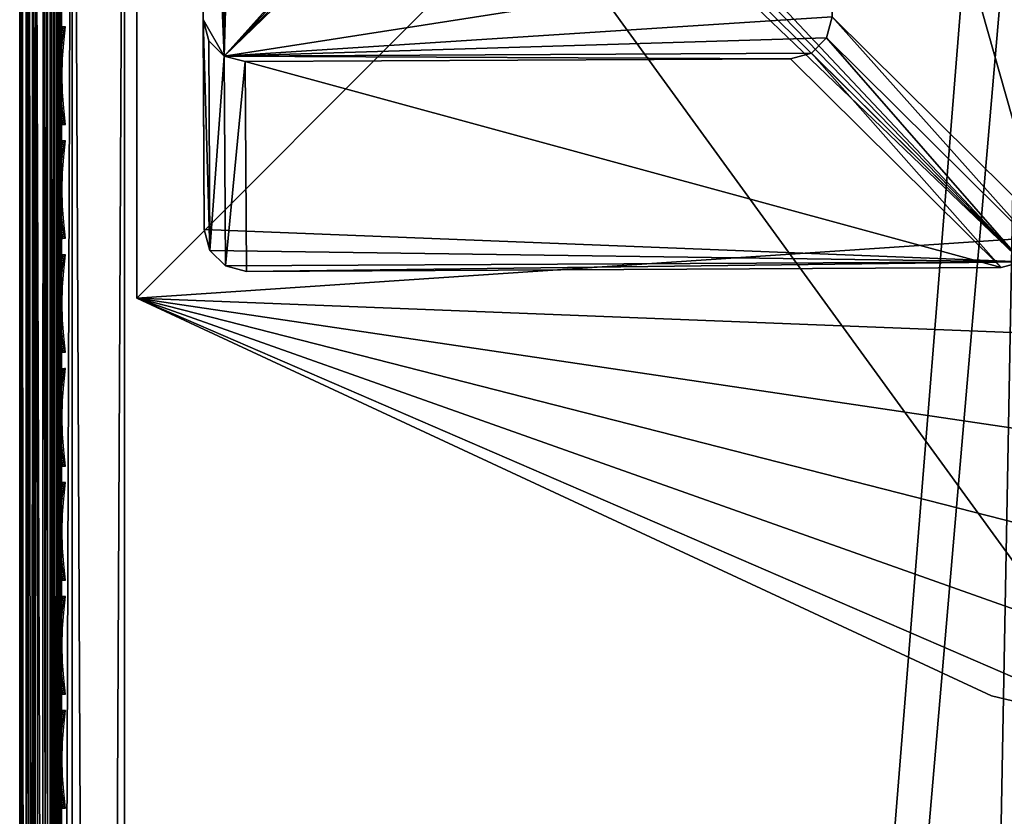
# Model space of a CAD drawing. Header units: inches. Extents: x 0 to 54.6, y -45.5 to 0.
# Tile 55 of 135: x 0 to 2.3, y -4.6 to -2.7. Entities that reach past the tile are written whole.
import ezdxf

# ---------------------------------------------------------------- set-up
doc = ezdxf.new("R2010")
doc.units = ezdxf.units.IN
doc.header["$LTSCALE"] = 0.03937
doc.header["$MEASUREMENT"] = 0
for name, color, linetype in [('A-FURN-3-ST', 151, 'Continuous'), ('A-FURN-3-ST-LG', 252, 'Continuous'), ('A-FURN-3-ST-LGHW', 32, 'Continuous'), ('A-FURN-3-ST-SEAM', 250, 'Continuous'), ('A-FURN-3-STITCH', 15, 'Continuous')]:
    doc.layers.add(name, color=color, linetype=linetype)

msp = doc.modelspace()

# ---------------------------------------------------------------- meshes
at = {"layer": 'A-FURN-3-ST'}
mesh = msp.add_polyface(dxfattribs=at)
corners = [(13.1428, -1.8894, 5), (6.8727, -28.1818, 5), (5.2307, -27.8976, 5), (11.0185, -1.4709, 5), (8.8809, -1.1262, 5), (3.5771, -27.6907, 5), (6.7327, -0.8558, 5), (1.9157, -27.5617, 5), (4.5764, -0.6599, 5), (2.4147, -0.5388, 5), (0.25, -27.5109, 5), (0.25, -0.4926, 5), (0.125, -0.4926, 5.0335), (0.125, -27.5109, 5.0335), (0.0335, -0.4926, 5.125), (0.0335, -27.5109, 5.125), (0, -0.4926, 5.25), (0, -27.5109, 5.25), (0.1039, -27.1163, 17.9326), (0.1731, -27.1231, 17.9669), (0.125, -26.9109, 17.9665), (0.25, -26.9109, 18), (0.2497, -27.1255, 17.9788), (0.0731, -27.1112, 17.9069), (0.0335, -26.9109, 17.875), (0.0063, -27.0875, 17.7881), (0, -26.9109, 17.75), (0, -27.0767, 17.7337), (0, -1.1014, 17.75), (0.0335, -1.1014, 17.875), (0.125, -1.1014, 17.9665), (0.25, -1.1014, 18), (1.9442, -26.9624, 18), (0, -0.2426, 5.5002), (0, -27.7609, 16.9), (0, -0.2514, 16.9007), (0, -27.7609, 5.5), (6.9862, -27.5926, 18), (13.4496, -2.5797, 18), (5.316, -27.3037, 18), (11.2764, -2.1367, 18), (9.0888, -1.7718, 18), (3.6341, -27.0934, 18), (6.8895, -1.4855, 18), (4.6814, -1.2782, 18), (2.4673, -1.1501, 18)]
mesh.append_faces([[corners[k] for k in face] for face in [(0, 1, 2), (0, 2, 3), (3, 2, 4), (4, 2, 5), (4, 5, 6), (6, 5, 7), (6, 7, 8), (8, 7, 9), (9, 7, 10), (9, 10, 11), (11, 10, 12), (12, 10, 13), (12, 13, 14), (14, 13, 15), (14, 15, 16), (16, 15, 17), (18, 19, 20), (20, 19, 21), (21, 19, 22), (18, 20, 23), (23, 20, 24), (23, 24, 25), (25, 24, 26), (25, 26, 27), (28, 26, 29), (29, 26, 24), (29, 24, 30), (30, 24, 20), (30, 20, 31), (31, 20, 21), (32, 21, 22), (17, 33, 16), (34, 35, 36), (36, 35, 33), (36, 33, 17), (34, 26, 28), (34, 28, 35), (37, 38, 39), (39, 40, 41), (39, 41, 42), (42, 41, 43), (42, 43, 32), (32, 43, 44), (32, 44, 45), (31, 21, 45), (45, 21, 32)]])
at = {"layer": 'A-FURN-3-ST-LG'}
mesh = msp.add_polyface(dxfattribs=at)
corners = [(2.3894, -3.2893, 4.7963), (0.5403, -3.3121, 4.7963), (2.3396, -3.3028, 4.7963), (0.4903, -3.2989, 4.7963), (0.4535, -3.2623, 4.7963), (0.4399, -3.2121, 4.7963), (0.4306, -1.4139, 4.7963), (0.4437, -1.3639, 4.7963), (0.4801, -1.3271, 4.7963), (0.53, -1.3135, 4.7963), (2.3283, -1.3043, 4.7963), (2.3786, -1.3173, 4.7963), (2.4155, -1.3537, 4.7963), (2.4292, -1.4036, 4.7963), (2.4385, -3.203, 4.7963), (2.4255, -3.2528, 4.7963), (0.4802, -1.3271, 0), (0.53, -1.3135, 0), (0.4438, -1.3639, 0), (0.4307, -1.4139, 0), (1.8286, -1.3068, 0), (1.879, -1.3199, 0), (1.916, -1.3563, 0), (1.9297, -1.4062, 0), (0.5378, -2.8124, 0), (0.4877, -2.7992, 0), (0.451, -2.7626, 0), (0.4373, -2.7124, 0), (1.8375, -2.8057, 0), (1.8871, -2.7922, 0), (1.9232, -2.7557, 0), (1.9363, -2.7059, 0), (1.9356, -2.5734, 0)]
mesh.append_faces([[corners[k] for k in face] for face in [(16, 9, 17), (16, 8, 9), (6, 18, 19), (6, 7, 18), (10, 17, 9), (10, 20, 17), (11, 20, 10), (11, 21, 20), (12, 21, 11), (12, 22, 21), (13, 22, 12), (13, 23, 22), (3, 24, 1), (3, 25, 24), (4, 25, 3), (4, 26, 25), (27, 4, 5), (27, 26, 4), (5, 19, 27), (5, 6, 19), (2, 24, 28), (2, 1, 24), (29, 2, 28), (29, 0, 2), (30, 0, 29), (30, 15, 0), (31, 15, 30), (31, 14, 15), (23, 14, 31), (23, 13, 14)]])
mesh.append_faces([[corners[k] for k in face] for face in [(0, 1, 2), (18, 8, 16), (25, 28, 24), (25, 22, 23)]], dxfattribs={"vtx0": -1})
mesh.append_faces([[corners[k] for k in face] for face in [(25, 32, 31)]], dxfattribs={"vtx0": -1, "vtx1": -1})
mesh.append_faces([[corners[k] for k in face] for face in [(0, 3, 1), (0, 4, 3), (0, 5, 4), (0, 6, 5), (0, 7, 6), (0, 8, 7), (0, 9, 8), (0, 10, 9), (0, 11, 10), (0, 12, 11), (0, 13, 12), (0, 14, 13), (25, 29, 28), (25, 30, 29), (25, 21, 22), (25, 20, 21), (25, 17, 20), (25, 16, 17), (25, 18, 16), (25, 19, 18), (25, 27, 19)]], dxfattribs={"vtx0": -1, "vtx2": -1})
mesh.append_faces([[corners[k] for k in face] for face in [(23, 31, 32), (25, 23, 32)]], dxfattribs={"vtx1": -1, "vtx2": -1})
mesh.append_faces([[corners[k] for k in face] for face in [(0, 15, 14), (18, 7, 8), (25, 31, 30), (25, 26, 27)]], dxfattribs={"vtx2": -1})
at = {"layer": 'A-FURN-3-ST-LGHW'}
mesh = msp.add_polyface(dxfattribs=at)
corners = [(0.2796, -3.3757, 5), (2.6601, -4.405, 5), (2.316, -4.3237, 5), (3.0083, -4.3433, 5), (3.3037, -4.1488, 5), (3.4978, -3.8533, 5), (3.5589, -3.5049, 5), (3.4772, -3.1608, 5), (2.5266, -1.1258, 5), (0.2781, -1.1272, 5), (2.316, -4.3237, 4.7502), (2.6601, -4.405, 4.7502), (3.0083, -4.3433, 4.7502), (3.3037, -4.1488, 4.7502), (3.4978, -3.8533, 4.7502), (3.5589, -3.5049, 4.7502), (3.4772, -3.1608, 4.7502), (0.2796, -3.3757, 4.7502), (0.2781, -1.1272, 4.7502), (2.5266, -1.1258, 4.7502)]
mesh.append_faces([[corners[k] for k in face] for face in [(2, 10, 1), (10, 11, 1), (1, 11, 3), (11, 12, 3), (3, 12, 4), (12, 13, 4), (4, 13, 5), (13, 14, 5), (5, 14, 6), (14, 15, 6), (7, 6, 16), (6, 15, 16), (8, 7, 19), (7, 16, 19), (17, 10, 0), (10, 2, 0)]])
mesh.append_faces([[corners[k] for k in face] for face in [(2, 1, 0), (10, 17, 11), (9, 8, 18), (0, 9, 17)]], dxfattribs={"vtx1": -1})
mesh.append_faces([[corners[k] for k in face] for face in [(1, 3, 0), (3, 4, 0), (4, 5, 0), (5, 6, 0), (6, 7, 0), (7, 8, 0), (17, 18, 11), (18, 19, 11), (19, 16, 11), (16, 15, 11), (15, 14, 11), (14, 13, 11)]], dxfattribs={"vtx1": -1, "vtx2": -1})
mesh.append_faces([[corners[k] for k in face] for face in [(8, 9, 0), (13, 12, 11), (8, 19, 18), (9, 18, 17)]], dxfattribs={"vtx2": -1})
at = {"layer": 'A-FURN-3-ST-SEAM'}
mesh = msp.add_polyface(dxfattribs=at)
corners = [(0.1, -1.1034, 17.9), (0.1, -13.0301, 17.9), (0.0965, -1.1034, 17.8826), (0.0962, -13.0301, 17.8809), (0.0872, -1.1034, 17.8675), (0.0854, -13.0301, 17.8646), (0.0734, -1.1034, 17.8563), (0.0691, -13.0301, 17.8538), (0.0567, -1.1034, 17.8505), (0.05, -13.0301, 17.85), (0.039, -1.1034, 17.8515), (0.0308, -13.0301, 17.8538), (0.0228, -1.1034, 17.8588), (0.0146, -13.0301, 17.8647), (0.0019, -1.1034, 17.8868), (0, -13.0301, 17.9), (0.0003, -1.1034, 17.9045), (0.0038, -13.0301, 17.9192), (0.0051, -1.1034, 17.9217), (0.0147, -13.0301, 17.9354), (0.0155, -1.1034, 17.9362), (0.0309, -13.0301, 17.9462), (0.0304, -1.1034, 17.9459), (0.05, -13.0301, 17.95), (0.0655, -1.1034, 17.9472), (0.0691, -13.0301, 17.9462), (0.0812, -1.1034, 17.939), (0.0854, -13.0301, 17.9354), (0.0929, -1.1034, 17.9255), (0.0962, -13.0301, 17.9191), (0.0929, -0.9165, 17.9082), (0.1, -0.9213, 17.8831), (0.0929, -0.726, 17.8536), (0.1, -0.7354, 17.8298), (0.0929, -0.5425, 17.7582), (0.0655, -0.718, 17.8737), (0.0304, -0.7185, 17.8725), (0.0304, -0.9128, 17.9282), (0.0655, -0.9125, 17.9294), (0.0155, -0.7221, 17.8635), (0.0155, -0.9145, 17.9187), (0.0155, -0.5367, 17.7671), (0.0051, -0.5446, 17.755), (0.0051, -0.7274, 17.85), (0.0051, -0.9172, 17.9044), (0.0019, -0.5637, 17.7258), (0.0228, -0.579, 17.7024), (0.0228, -0.7505, 17.7915), (0.0019, -0.7402, 17.8176), (0.0228, -0.9286, 17.8426), (0.0019, -0.9235, 17.8701), (0.039, -0.583, 17.6962), (0.039, -0.7532, 17.7847), (0.039, -0.93, 17.8354), (0.0567, -0.5835, 17.6954), (0.0567, -0.7536, 17.7838), (0.0567, -0.9301, 17.8344), (0.0872, -0.5742, 17.7097), (0.0965, -0.5659, 17.7223), (0.0965, -0.7418, 17.8137), (0.0872, -0.7473, 17.7996), (0.0965, -0.9243, 17.866), (0.0872, -0.927, 17.8512), (0.1, -0.5565, 17.7369), (0.0812, -0.914, 17.9214), (0.0812, -0.721, 17.8661), (0.0812, -0.5351, 17.7695), (0.0003, -0.9203, 17.8875), (0.0734, -0.9291, 17.8401), (0.0003, -0.7337, 17.834), (0.0003, -0.554, 17.7406), (0.0734, -0.7515, 17.7891), (0.0734, -0.5804, 17.7002)]
mesh.append_faces([[corners[k] for k in face] for face in [(0, 1, 2), (2, 3, 4), (4, 5, 6), (6, 7, 8), (8, 9, 10), (10, 11, 12), (12, 13, 14), (14, 15, 16), (16, 17, 18), (18, 19, 20), (20, 21, 22), (22, 23, 24), (24, 25, 26), (26, 27, 28), (28, 29, 0), (28, 0, 30), (30, 0, 31), (30, 31, 32), (32, 31, 33), (32, 33, 34), (35, 36, 37, 38), (38, 37, 22, 24), (36, 39, 40, 37), (37, 40, 20, 22), (41, 42, 43, 39), (39, 43, 44, 40), (40, 44, 18, 20), (45, 46, 47, 48), (48, 47, 49, 50), (50, 49, 12, 14), (46, 51, 52, 47), (47, 52, 53, 49), (49, 53, 10, 12), (51, 54, 55, 52), (52, 55, 56, 53), (53, 56, 8, 10), (57, 58, 59, 60), (60, 59, 61, 62), (62, 61, 2, 4), (59, 63, 33), (59, 33, 61), (61, 33, 31), (61, 31, 2), (2, 31, 0), (26, 28, 30, 64), (64, 30, 32, 65), (65, 32, 34, 66), (38, 24, 26, 64), (50, 14, 16, 67), (67, 16, 18, 44), (62, 4, 6, 68), (68, 6, 8, 56), (38, 64, 65, 35), (67, 44, 43, 69), (69, 43, 42, 70), (50, 67, 69, 48), (48, 69, 70, 45), (68, 56, 55, 71), (71, 55, 54, 72), (62, 68, 71, 60), (60, 71, 72, 57)]])
mesh = msp.add_polyface(dxfattribs=at)
corners = [(0.0965, -1.1034, 17.8826), (0.1, -13.0301, 17.9), (0.0962, -13.0301, 17.8809), (0.0872, -1.1034, 17.8675), (0.0854, -13.0301, 17.8646), (0.0734, -1.1034, 17.8563), (0.0691, -13.0301, 17.8538), (0.0567, -1.1034, 17.8505), (0.05, -13.0301, 17.85), (0.039, -1.1034, 17.8515), (0.0308, -13.0301, 17.8538), (0.0228, -1.1034, 17.8588), (0.0146, -13.0301, 17.8647), (0.0019, -1.1034, 17.8868), (0.0038, -13.0301, 17.8809), (0, -13.0301, 17.9), (0.0003, -1.1034, 17.9045), (0.0038, -13.0301, 17.9192), (0.0051, -1.1034, 17.9217), (0.0147, -13.0301, 17.9354), (0.0155, -1.1034, 17.9362), (0.0309, -13.0301, 17.9462), (0.0304, -1.1034, 17.9459), (0.05, -13.0301, 17.95), (0.0655, -1.1034, 17.9472), (0.0691, -13.0301, 17.9462), (0.0812, -1.1034, 17.939), (0.0854, -13.0301, 17.9354), (0.0929, -1.1034, 17.9255), (0.0962, -13.0301, 17.9191), (0.1, -1.1034, 17.9), (0.1, -17.3859, 17.9), (0.0962, -17.3859, 17.9191), (0.0854, -17.3859, 17.9354), (0.0691, -17.3859, 17.9462), (0.05, -17.3859, 17.95), (0.0309, -17.3859, 17.9462), (0.0147, -17.3859, 17.9354), (0.0038, -17.3859, 17.9192), (0, -17.3859, 17.9), (0.0038, -17.3859, 17.8809), (0.0146, -17.3859, 17.8647), (0.0308, -17.3859, 17.8538), (0.05, -17.3859, 17.85), (0.0691, -17.3859, 17.8538), (0.0854, -17.3859, 17.8646), (0.0962, -17.3859, 17.8809), (0.1, -22.1479, 17.9), (0.0655, -26.91, 17.9472), (0.0155, -26.91, 17.9362), (0.0051, -26.91, 17.9217), (0.0567, -26.91, 17.8505), (0.039, -26.91, 17.8515), (0.0228, -26.91, 17.8588), (0.0019, -26.91, 17.8868), (0.0003, -26.91, 17.9045), (0.0734, -26.91, 17.8563), (0.0872, -26.91, 17.8675), (0.0965, -26.91, 17.8826)]
mesh.append_faces([[corners[k] for k in face] for face in [(0, 1, 2), (3, 2, 4), (5, 4, 6), (7, 6, 8), (9, 8, 10), (11, 10, 12), (13, 12, 14), (13, 14, 15), (16, 15, 17), (18, 17, 19), (20, 19, 21), (22, 21, 23), (24, 23, 25), (26, 25, 27), (28, 27, 29), (30, 29, 1), (1, 29, 31), (31, 29, 32), (32, 29, 27), (32, 27, 33), (33, 27, 25), (33, 25, 34), (34, 25, 23), (34, 23, 35), (35, 23, 21), (35, 21, 36), (36, 21, 19), (36, 19, 37), (37, 19, 17), (37, 17, 38), (38, 17, 15), (38, 15, 39), (39, 15, 14), (39, 14, 40), (40, 14, 12), (40, 12, 41), (41, 12, 10), (41, 10, 42), (42, 10, 8), (42, 8, 43), (43, 8, 6), (43, 6, 44), (44, 6, 4), (44, 4, 45), (45, 4, 2), (45, 2, 46), (46, 2, 1), (46, 1, 31), (32, 47, 31), (34, 35, 48), (36, 37, 49), (37, 38, 50), (44, 51, 43), (43, 52, 42), (42, 53, 41), (41, 54, 40), (40, 54, 39), (39, 55, 38), (44, 45, 56), (46, 57, 45), (46, 31, 58)]])
at = {"layer": 'A-FURN-3-STITCH'}
mesh = msp.add_polymesh((7, 4), dxfattribs=at)
for k, corner in enumerate([(0.1007, -2.962, 17.9499), (0.1028, -2.962, 17.9514), (0.1071, -2.9619, 17.9543), (0.1093, -2.9619, 17.9558), (0.0964, -2.9235, 17.9556), (0.096, -2.9234, 17.9608), (0.1003, -2.9234, 17.9637), (0.105, -2.9234, 17.9615), (0.0938, -2.8846, 17.9588), (0.0934, -2.8846, 17.964), (0.0977, -2.8845, 17.9669), (0.1024, -2.8845, 17.9646), (0.0929, -2.8456, 17.9594), (0.0926, -2.8455, 17.9646), (0.0969, -2.8454, 17.9675), (0.1016, -2.8455, 17.9652), (0.0938, -2.8065, 17.9575), (0.0934, -2.8064, 17.9627), (0.0977, -2.8064, 17.9656), (0.1024, -2.8064, 17.9633), (0.0964, -2.7677, 17.953), (0.096, -2.7677, 17.9582), (0.1003, -2.7676, 17.9611), (0.105, -2.7677, 17.9589), (0.1007, -2.7295, 17.9461), (0.1028, -2.7295, 17.9476), (0.1071, -2.7294, 17.9505), (0.1093, -2.7294, 17.9519)]):
    mesh.set_mesh_vertex(divmod(k, 4), corner)
mesh = msp.add_polymesh((7, 4), dxfattribs=at)
for k, corner in enumerate([(0.1007, -3.2335, 17.9499), (0.1028, -3.2335, 17.9514), (0.1071, -3.2334, 17.9543), (0.1093, -3.2334, 17.9558), (0.0964, -3.1951, 17.9556), (0.096, -3.195, 17.9608), (0.1003, -3.1949, 17.9637), (0.105, -3.195, 17.9615), (0.0938, -3.1562, 17.9588), (0.0934, -3.1561, 17.964), (0.0977, -3.156, 17.9669), (0.1024, -3.1561, 17.9646), (0.0929, -3.1171, 17.9594), (0.0926, -3.117, 17.9646), (0.0969, -3.117, 17.9675), (0.1016, -3.117, 17.9652), (0.0938, -3.078, 17.9575), (0.0934, -3.078, 17.9627), (0.0977, -3.0779, 17.9656), (0.1024, -3.0779, 17.9633), (0.0964, -3.0393, 17.953), (0.096, -3.0392, 17.9582), (0.1003, -3.0391, 17.9611), (0.105, -3.0392, 17.9589), (0.1007, -3.001, 17.9461), (0.1028, -3.001, 17.9476), (0.1071, -3.001, 17.9505), (0.1093, -3.0009, 17.9519)]):
    mesh.set_mesh_vertex(divmod(k, 4), corner)
mesh = msp.add_polymesh((7, 4), dxfattribs=at)
for k, corner in enumerate([(0.1007, -3.505, 17.9499), (0.1028, -3.505, 17.9514), (0.1071, -3.505, 17.9543), (0.1093, -3.5049, 17.9558), (0.0964, -3.4666, 17.9556), (0.096, -3.4665, 17.9608), (0.1003, -3.4665, 17.9637), (0.105, -3.4665, 17.9615), (0.0938, -3.4277, 17.9588), (0.0934, -3.4276, 17.964), (0.0977, -3.4276, 17.9669), (0.1024, -3.4276, 17.9646), (0.0929, -3.3886, 17.9594), (0.0926, -3.3885, 17.9646), (0.0969, -3.3885, 17.9675), (0.1016, -3.3885, 17.9652), (0.0938, -3.3496, 17.9575), (0.0934, -3.3495, 17.9627), (0.0977, -3.3494, 17.9656), (0.1024, -3.3495, 17.9633), (0.0964, -3.3108, 17.953), (0.096, -3.3107, 17.9582), (0.1003, -3.3107, 17.9611), (0.105, -3.3107, 17.9589), (0.1007, -3.2726, 17.9461), (0.1028, -3.2725, 17.9476), (0.1071, -3.2725, 17.9505), (0.1093, -3.2725, 17.9519)]):
    mesh.set_mesh_vertex(divmod(k, 4), corner)
mesh = msp.add_polymesh((7, 4), dxfattribs=at)
for k, corner in enumerate([(0.1007, -3.7766, 17.9499), (0.1028, -3.7765, 17.9514), (0.1071, -3.7765, 17.9543), (0.1093, -3.7765, 17.9558), (0.0964, -3.7381, 17.9556), (0.096, -3.738, 17.9608), (0.1003, -3.738, 17.9637), (0.105, -3.738, 17.9615), (0.0938, -3.6992, 17.9588), (0.0934, -3.6991, 17.964), (0.0977, -3.6991, 17.9669), (0.1024, -3.6991, 17.9646), (0.0929, -3.6601, 17.9594), (0.0926, -3.6601, 17.9646), (0.0969, -3.66, 17.9675), (0.1016, -3.66, 17.9652), (0.0938, -3.6211, 17.9575), (0.0934, -3.621, 17.9627), (0.0977, -3.621, 17.9656), (0.1024, -3.621, 17.9633), (0.0964, -3.5823, 17.953), (0.096, -3.5823, 17.9582), (0.1003, -3.5822, 17.9611), (0.105, -3.5822, 17.9589), (0.1007, -3.5441, 17.9461), (0.1028, -3.5441, 17.9476), (0.1071, -3.544, 17.9505), (0.1093, -3.544, 17.9519)]):
    mesh.set_mesh_vertex(divmod(k, 4), corner)
mesh = msp.add_polymesh((7, 4), dxfattribs=at)
for k, corner in enumerate([(0.1007, -4.0481, 17.9499), (0.1028, -4.0481, 17.9514), (0.1071, -4.048, 17.9543), (0.1093, -4.048, 17.9558), (0.0964, -4.0096, 17.9556), (0.096, -4.0096, 17.9608), (0.1003, -4.0095, 17.9637), (0.105, -4.0096, 17.9615), (0.0938, -3.9708, 17.9588), (0.0934, -3.9707, 17.964), (0.0977, -3.9706, 17.9669), (0.1024, -3.9707, 17.9646), (0.0929, -3.9317, 17.9594), (0.0926, -3.9316, 17.9646), (0.0969, -3.9315, 17.9675), (0.1016, -3.9316, 17.9652), (0.0938, -3.8926, 17.9575), (0.0934, -3.8925, 17.9627), (0.0977, -3.8925, 17.9656), (0.1024, -3.8925, 17.9633), (0.0964, -3.8539, 17.953), (0.096, -3.8538, 17.9582), (0.1003, -3.8537, 17.9611), (0.105, -3.8538, 17.9589), (0.1007, -3.8156, 17.9461), (0.1028, -3.8156, 17.9476), (0.1071, -3.8156, 17.9505), (0.1093, -3.8155, 17.9519)]):
    mesh.set_mesh_vertex(divmod(k, 4), corner)
mesh = msp.add_polymesh((7, 4), dxfattribs=at)
for k, corner in enumerate([(0.1007, -4.3196, 17.9499), (0.1028, -4.3196, 17.9514), (0.1071, -4.3196, 17.9543), (0.1093, -4.3195, 17.9558), (0.0964, -4.2812, 17.9556), (0.096, -4.2811, 17.9608), (0.1003, -4.281, 17.9637), (0.105, -4.2811, 17.9615), (0.0938, -4.2423, 17.9588), (0.0934, -4.2422, 17.964), (0.0977, -4.2422, 17.9669), (0.1024, -4.2422, 17.9646), (0.0929, -4.2032, 17.9594), (0.0926, -4.2031, 17.9646), (0.0969, -4.2031, 17.9675), (0.1016, -4.2031, 17.9652), (0.0938, -4.1642, 17.9575), (0.0934, -4.1641, 17.9627), (0.0977, -4.164, 17.9656), (0.1024, -4.1641, 17.9633), (0.0964, -4.1254, 17.953), (0.096, -4.1253, 17.9582), (0.1003, -4.1253, 17.9611), (0.105, -4.1253, 17.9589), (0.1007, -4.0872, 17.9461), (0.1028, -4.0871, 17.9476), (0.1071, -4.0871, 17.9505), (0.1093, -4.0871, 17.9519)]):
    mesh.set_mesh_vertex(divmod(k, 4), corner)
mesh = msp.add_polymesh((7, 4), dxfattribs=at)
for k, corner in enumerate([(0.1007, -4.5912, 17.9499), (0.1028, -4.5911, 17.9514), (0.1071, -4.5911, 17.9543), (0.1093, -4.5911, 17.9558), (0.0964, -4.5527, 17.9556), (0.096, -4.5526, 17.9608), (0.1003, -4.5526, 17.9637), (0.105, -4.5526, 17.9615), (0.0938, -4.5138, 17.9588), (0.0934, -4.5137, 17.964), (0.0977, -4.5137, 17.9669), (0.1024, -4.5137, 17.9646), (0.0929, -4.4747, 17.9594), (0.0926, -4.4746, 17.9646), (0.0969, -4.4746, 17.9675), (0.1016, -4.4746, 17.9652), (0.0938, -4.4357, 17.9575), (0.0934, -4.4356, 17.9627), (0.0977, -4.4356, 17.9656), (0.1024, -4.4356, 17.9633), (0.0964, -4.3969, 17.953), (0.096, -4.3968, 17.9582), (0.1003, -4.3968, 17.9611), (0.105, -4.3968, 17.9589), (0.1007, -4.3587, 17.9461), (0.1028, -4.3587, 17.9476), (0.1071, -4.3586, 17.9505), (0.1093, -4.3586, 17.9519)]):
    mesh.set_mesh_vertex(divmod(k, 4), corner)

doc.saveas('drawing.dxf')
